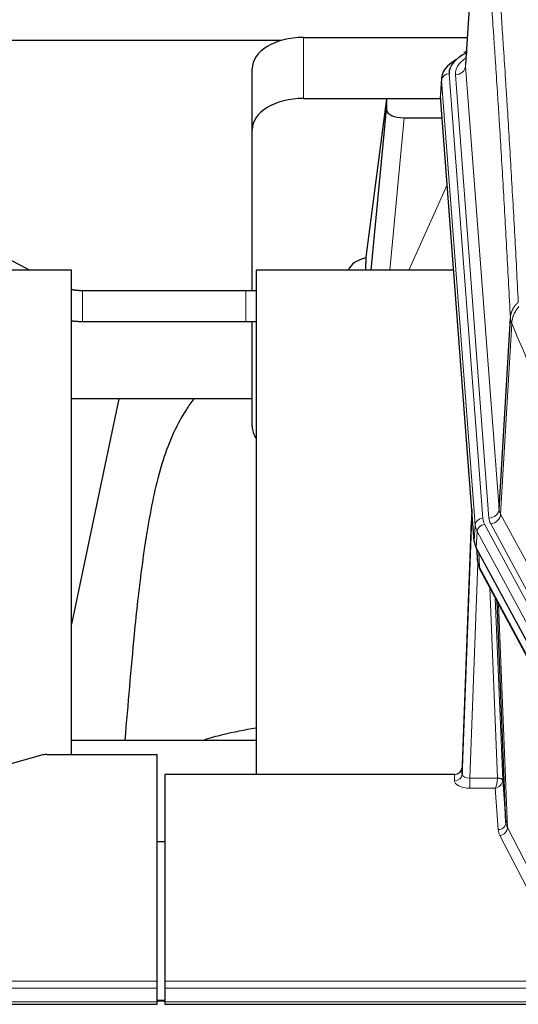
# Model space of a CAD drawing. Header units: inches. Extents: x 0 to 23760, y -13 to 16800.
# Tile 143 of 256: x 6557 to 6751, y 13731 to 14115. Entities that reach past the tile are written whole.
import ezdxf

# ---------------------------------------------------------------- set-up
doc = ezdxf.new("R2010")
doc.units = ezdxf.units.IN
doc.layers.add('1', color=7, linetype='Continuous', true_color=0xffffff)
doc.layers.add('254', color=7, linetype='Continuous', true_color=0xffffff)
doc.styles.add('latin_extended', font='simplex.shx')
doc.dimstyles.get("Standard").update_dxf_attribs({"dimtxt": 0.18, "dimasz": 0.18, "dimexe": 0.18, "dimexo": 0.0625, "dimgap": 0.09, "dimtad": 0, "dimtih": 1, "dimtoh": 1, "dimdec": 4, "dimzin": 0, "dimdsep": 46, "dimtxsty": 'Standard', "dimcen": 0.09, "dimadec": 0, "dimazin": 0, "dimtfac": 1, "dimtdec": 4, "dimtofl": 0, "dimtmove": 0, "dimatfit": 3, "dimfxl": 1, "dimtolj": 1, "dimtzin": 0, "dimarcsym": 0})

# ---------------------------------------------------------------- blocks, each defined once
blk = doc.blocks.new('_U5')
at = {"layer": '254', "color": 3, "linetype": 'Continuous', "lineweight": 13, "transparency": 16777216}
for p, q in [((8914, 13844.79), (8914, 9822.41)), ((1028.02, 13489.8), (1028.02, 9822.41)), ((1168.02, 9862.41), (8774, 9862.41))]:
    blk.add_line(p, q, dxfattribs=at)
at = {"layer": '254', "color": 3, "transparency": 16777216}
for points in [[(1168.02, 9885.74), (1168.02, 9839.07), (1028.02, 9862.41)], [(8774, 9839.07), (8774, 9885.74), (8914, 9862.41)]]:
    blk.add_solid(points, dxfattribs=at)
at = {"layer": 'Defpoints', "color": 0, "transparency": 16777216}
for p in [(8914, 13884.79), (1028.02, 13529.8), (8914, 9862.41)]:
    blk.add_point(p, dxfattribs=at)
at = {"layer": '254', "color": 2, "lineweight": 13, "transparency": 16777216, "insert": (4727.68, 10072.41), "char_height": 140, "attachment_point": 1, "style": 'latin_extended'}
blk.add_mtext('\\A1;7886', dxfattribs=at)

msp = doc.modelspace()

# ---------------------------------------------------------------- linework, layer by layer
at = {"layer": '1', "color": 2, "linetype": 'Continuous', "lineweight": 25}
for p, q in [((6735.617, 14185.9), (6730.233, 14097.061)), ((6658.375, 14106.455), (6491.134, 14106.455)), ((6667.055, 14107.66), (6730.877, 14107.66)), ((6730.545, 14102.204), (6729.601, 14101.768)), ((6647.055, 14071.684), (6647.055, 14095.486)), ((6720.854, 14091.71), (6720.473, 14085.428)), ((6667.055, 14083.858), (6720.541, 14083.858)), ((6699.365, 14083.768), (6691.317, 14021.983)), ((6720.548, 14083.768), (6699.365, 14083.768)), ((6699.365, 14083.768), (6699.365, 14079.537)), ((6733.597, 13911.191), (6720.479, 14084.645)), ((6693.454, 14016.881), (6699.365, 14079.537)), ((6706.338, 14076.317), (6721.109, 14076.317)), ((6647.055, 14008.894), (6647.055, 14071.684)), ((6560.352, 14016.883), (6498.849, 14049.332)), ((6691.316, 14021.976), (6691.317, 14021.983)), ((6691.316, 14021.976), (6691.316, 14019.791)), ((6576.661, 14016.88), (6496.393, 14016.88)), ((6576.661, 13828.079), (6576.661, 14016.88)), ((6725.605, 14016.88), (6648.661, 14016.88)), ((6648.661, 14016.88), (6648.661, 13820.313)), ((6644.604, 14008.897), (6580.978, 14008.897)), ((6580.978, 13996.897), (6644.604, 13996.897)), ((6647.055, 13956.03), (6647.055, 13996.895)), ((6743.304, 13923.713), (6747.68, 13998.389)), ((6647.029, 13966.802), (6576.622, 13966.802)), ((6595.184, 13966.799), (6576.661, 13878.905)), ((6732.66, 13923.572), (6728.903, 13822.934)), ((6728.892, 13820.397), (6732.58, 13919.179)), ((6756.636, 13867.399), (6734.381, 13908.614)), ((6734.509, 13908.377), (6734.872, 13903.575)), ((6734.866, 13903.688), (6734.695, 13908.032)), ((6734.866, 13903.688), (6734.872, 13903.575)), ((6736.01, 13899.779), (6757.757, 13859.504)), ((6745.917, 13801.568), (6742.489, 13887.779)), ((6576.664, 13833.652), (6648.661, 13833.652)), ((6565.545, 13827.884), (6549.38, 13823.353)), ((6567.044, 13828.079), (6610.001, 13828.079)), ((6610.001, 13739.677), (6610.001, 13828.079)), ((6613.001, 13820.312), (6613.001, 13739.677)), ((6725.904, 13820.312), (6613.001, 13820.312)), ((6728.903, 13822.934), (6728.892, 13820.397)), ((6744.688, 13818.186), (6745.917, 13801.568)), ((6610.001, 13794.114), (6613.001, 13794.114)), ((6610.001, 13736.943), (6610.001, 13739.677)), ((6613.001, 13739.677), (6613.001, 13736.943)), ((6610.001, 13731.695), (6610.001, 13736.943)), ((6613.001, 13736.943), (6613.001, 13731.695)), ((6612.986, 13732.186), (6609.939, 13732.186)), ((6053.001, 13730.68), (6610.001, 13730.68)), ((6610.001, 13730.68), (6610.001, 13731.695)), ((6613.001, 13731.695), (6613.001, 13730.68)), ((6613.001, 13730.68), (7170.001, 13730.68))]:
    msp.add_line(p, q, dxfattribs=at)
at = {"layer": '1', "color": 110, "linetype": 'Continuous', "lineweight": 13}
for p, q in [((6735.485, 14183.075), (6730.237, 14096.486)), ((6667.055, 14083.858), (6667.055, 14107.66)), ((6730.237, 14096.486), (6743.304, 13923.713)), ((6723.854, 14093.494), (6736.964, 13920.134)), ((6726.245, 14093.059), (6739.312, 13920.286)), ((6720.86, 14090.924), (6720.479, 14084.645)), ((6733.97, 13917.564), (6720.86, 14090.924)), ((6706.338, 14076.317), (6700.731, 14016.881)), ((6708.143, 14016.881), (6723.084, 14050.196)), ((6580.978, 14008.897), (6580.978, 14002.897)), ((6644.604, 14008.897), (6644.604, 14002.897)), ((6580.978, 14002.897), (6580.978, 13996.897)), ((6644.604, 14002.897), (6644.604, 13996.897)), ((6748.237, 13996.055), (6743.885, 13921.803)), ((6743.885, 13921.803), (6765.237, 13882.26)), ((6733.597, 13911.191), (6733.97, 13917.564)), ((6737.662, 13917.843), (6759.836, 13876.777)), ((6761.361, 13878.452), (6740.009, 13917.995)), ((6734.755, 13914.986), (6734.381, 13908.614)), ((6756.929, 13873.921), (6734.755, 13914.986)), ((6734.512, 13908.372), (6734.866, 13903.688)), ((6735.433, 13906.667), (6735.651, 13901.109)), ((6735.016, 13902.717), (6731.885, 13818.865)), ((6735.651, 13901.109), (6757.398, 13860.834)), ((6742.691, 13818.952), (6739.668, 13893.004)), ((6741.795, 13889.064), (6744.688, 13818.186)), ((6743.035, 13886.769), (6746.502, 13799.558)), ((6725.894, 13817.864), (6725.904, 13820.312)), ((6731.885, 13818.865), (6731.885, 13814.95)), ((6731.885, 13818.865), (6742.69, 13818.865)), ((6731.885, 13814.95), (6741.727, 13814.95)), ((6742.92, 13798.801), (6741.727, 13814.95)), ((6746.502, 13799.558), (6767.987, 13757.943)), ((6765.079, 13754.88), (6743.594, 13796.495)), ((6053.001, 13739.677), (6610.001, 13739.677)), ((6613.001, 13739.677), (7170.001, 13739.677)), ((6053.001, 13736.943), (6610.001, 13736.943)), ((6613.001, 13736.943), (7170.001, 13736.943)), ((6609.939, 13731.96), (6612.986, 13731.96)), ((6053.001, 13731.695), (6610.001, 13731.695)), ((6613.001, 13731.695), (7170.001, 13731.695))]:
    msp.add_line(p, q, dxfattribs=at)
at = {"layer": '1', "color": 2, "linetype": 'Continuous', "lineweight": 25}
for centre, major_axis, ratio, start_param, end_param in [((6667.055, 14095.486), (-20, 0), 0.608706, 4.712389, 6.2831853), ((6747.873, 14093.868), (-24.034, 0.016), 0.461198, 5.4992389, 6.318352), ((6730.859, 14099.044), (1.258, -2.724), 0.6272114, 2.6666598, 3.1415983), ((6747.873, 14091.207), (-27.03, 0.194), 0.4633579, 5.618257, 6.3212481), ((6667.055, 14071.684), (-20, 0), 0.608706, 4.712389, 6.2831853), ((6706.392, 14079.562), (7.027, 0.031), 0.4617281, 3.1395348, 4.7027345), ((6694.195, 14014.802), (-10.208, 0), 0.7029015, 4.9983373, 5.9892938), ((6694.195, 13823.411), (-10.152, 515.131), 0.0020796, 5.0973622, 5.1034663), ((6667.055, 13956.03), (-20, 0), 0.608706, 0, 0.4035719), ((6760.617, 13911.63), (27.037, 0.006), 0.4611335, 3.1763491, 3.3855005), ((6762.661, 13883.899), (-27.174, 22.247), 0.2659526, 0.248294, 0.2802741), ((6761.51, 13913.176), (26.161, 11.46), 0.4493681, 3.0159633, 3.1613144), ((6739.364, 13902), (3.584, 1.776), 0.8816114, 2.7716102, 3.1419462), ((6567.047, 13826.622), (-3, 0.002), 0.4856498, 4.7136997, 5.2369038), ((6725.904, 13823.025), (3, 0.002), 0.9042699, 4.7116987, 6.2488686)]:
    msp.add_ellipse(centre, major_axis=major_axis, ratio=ratio, start_param=start_param, end_param=end_param, dxfattribs=at)
at = {"layer": '1', "color": 110, "linetype": 'Continuous', "lineweight": 13}
for centre, major_axis, ratio, start_param, end_param in [((6750.265, 14093.433), (-24.034, 0.016), 0.461198, 5.6862399, 6.318352), ((6726.245, 14096.607), (3.989, 0.302), 0.8864705, 4.6454478, 6.1638843), ((6723.854, 14090.833), (2.991, 0.226), 0.8864705, 1.5038552, 3.0222916), ((6732.58, 13917.026), (0.214, 6.443), 0.0117452, 0.5090713, 1.2305416), ((6736.964, 13917.473), (2.991, 0.226), 0.8864705, 1.5038552, 3.0222916), ((6760.983, 13920.524), (24.033, 0.005), 0.4611335, 3.1763491, 3.3855005), ((6739.312, 13923.834), (3.989, 0.302), 0.8864705, 4.6454478, 6.1638843), ((6763.33, 13920.676), (24.033, 0.005), 0.4611335, 3.1763491, 3.3855005), ((6740.009, 13921.543), (3.52, 1.9), 0.8606628, 4.2773553, 5.7957917), ((6763.33, 13924.224), (20.038, 0.241), 0.4621297, 3.1708089, 3.3799603), ((6735.579, 13919.088), (2.998, -0.112), 0.4302668, 3.1576572, 3.7226285), ((6760.983, 13917.863), (-27.028, 0.171), 0.4605352, 0.0378207, 0.2469722), ((6737.662, 13915.181), (2.64, 1.425), 0.8606628, 1.1357626, 2.6541991), ((6762.661, 13883.899), (-27.538, 20.422), 0.1820479, 0.3394744, 0.3714545), ((6739.53, 13901.679), (3.52, 1.9), 0.8606628, 2.7414655, 3.1415888), ((6725.894, 13820.488), (-3, 0.013), 0.8746179, 1.5745081, 3.1116779), ((6731.897, 13820.488), (3.004, 0.138), 0.5390598, 3.1127167, 4.683513), ((6731.897, 13817.864), (6.003, 0.008), 0.4854373, 3.1388974, 4.7096937), ((6741.727, 13817.574), (0.506, 2.997), 0.2740591, 3.694004, 5.2037138), ((6741.727, 13817.574), (2.669, 1.608), 0.8008031, 4.262859, 5.7725688), ((6741.691, 13818.92), (-1.001, 0.011), 0.9036684, 3.0924533, 3.1882188), ((6742.69, 13818.004), (1.996, -0.13), 0.4297663, 0.0674602, 1.5988341), ((6742.691, 13818.091), (1.998, 0.082), 0.4302193, 0.0160628, 1.553239), ((6741.691, 13818.059), (2.996, 0.15), 0.8842154, 6.1784611, 6.2742266), ((6742.92, 13801.425), (-2.992, -0.221), 0.8740585, 1.5062672, 3.1117425), ((6765.92, 13801.823), (-20.016, 0.121), 0.4848834, 0.0387668, 0.248091), ((6765.92, 13799.199), (-23.014, 0.002), 0.4845187, 0.0358431, 0.2451673), ((6743.594, 13799.118), (-2.666, -1.376), 0.8484453, 1.1579292, 2.76165)]:
    msp.add_ellipse(centre, major_axis=major_axis, ratio=ratio, start_param=start_param, end_param=end_param, dxfattribs=at)
for points, knots in [([(6761.767, 14014.673), (6761.328, 14023.242), (6760.437, 14040.14), (6759.515, 14056.563), (6758.812, 14068.702), (6758.576, 14072.718), (6758.099, 14080.691), (6757.859, 14084.648), (6757.133, 14096.43), (6756.641, 14104.162), (6756.017, 14113.676), (6755.891, 14115.57), (6755.64, 14119.345), (6755.261, 14124.982), (6754.878, 14130.55), (6754.106, 14141.592), (6753.062, 14156.064), (6751.453, 14177.024), (6750.351, 14190.499), (6749.792, 14197.111)], [0, 0, 0, 0, 0.125, 0.25, 0.25, 0.3125, 0.3125, 0.375, 0.375, 0.5, 0.5, 0.53125, 0.53125, 0.5625, 0.625, 0.625, 0.75, 0.875, 1, 1, 1, 1]), ([(6738.541, 14189.691), (6739.112, 14183), (6740.24, 14169.357), (6741.885, 14148.116), (6742.951, 14133.437), (6743.74, 14122.233), (6744.131, 14116.583), (6744.582, 14109.906), (6744.775, 14107.026), (6744.903, 14105.102), (6744.967, 14104.138), (6745.286, 14099.308), (6745.665, 14093.465), (6746.103, 14086.564), (6746.29, 14083.589), (6746.414, 14081.602), (6746.476, 14080.607), (6747.032, 14071.629), (6748.005, 14055.421), (6749.415, 14030.369), (6750.324, 14013.173), (6750.77, 14004.451)], [0, 0, 0, 0, 0.125, 0.25, 0.375, 0.375, 0.4375, 0.46875, 0.484375, 0.484375, 0.5, 0.5, 0.5625, 0.59375, 0.609375, 0.609375, 0.625, 0.625, 0.75, 0.875, 1, 1, 1, 1]), ([(6747.68, 13998.389), (6747.236, 14007.083), (6746.33, 14024.225), (6744.923, 14049.199), (6743.953, 14065.357), (6743.398, 14074.308), (6743.336, 14075.3), (6743.213, 14077.281), (6743.027, 14080.247), (6742.59, 14087.127), (6742.211, 14092.952), (6741.893, 14097.768), (6741.83, 14098.729), (6741.702, 14100.647), (6741.51, 14103.518), (6741.06, 14110.176), (6740.67, 14115.81), (6739.884, 14126.98), (6738.82, 14141.617), (6737.179, 14162.798), (6736.055, 14176.402), (6735.485, 14183.075)], [0, 0, 0, 0, 0.125, 0.25, 0.375, 0.375, 0.390625, 0.390625, 0.40625, 0.4375, 0.5, 0.5, 0.515625, 0.515625, 0.53125, 0.5625, 0.625, 0.625, 0.75, 0.875, 1, 1, 1, 1]), ([(6747.68, 13998.389), (6747.681, 13998.404), (6747.683, 13998.434), (6747.686, 13998.479), (6747.689, 13998.524), (6747.693, 13998.568), (6747.697, 13998.613), (6747.701, 13998.658), (6747.705, 13998.703), (6747.71, 13998.747), (6747.715, 13998.792), (6747.72, 13998.837), (6747.725, 13998.882), (6747.731, 13998.926), (6747.737, 13998.971), (6747.743, 13999.016), (6747.749, 13999.06), (6747.756, 13999.105), (6747.762, 13999.149), (6747.77, 13999.194), (6747.777, 13999.238), (6747.785, 13999.283), (6747.792, 13999.327), (6747.801, 13999.372), (6747.809, 13999.416), (6747.818, 13999.46), (6747.826, 13999.505), (6747.836, 13999.549), (6747.845, 13999.593), (6747.855, 13999.637), (6747.864, 13999.681), (6747.875, 13999.725), (6747.885, 13999.769), (6747.896, 13999.814), (6747.906, 13999.857), (6747.918, 13999.901), (6747.929, 13999.945), (6747.941, 13999.989), (6747.952, 14000.033), (6747.965, 14000.077), (6747.977, 14000.12), (6747.989, 14000.164), (6748.002, 14000.208), (6748.015, 14000.251), (6748.029, 14000.295), (6748.042, 14000.338), (6748.056, 14000.381), (6748.07, 14000.425), (6748.085, 14000.468), (6748.099, 14000.511), (6748.114, 14000.554), (6748.129, 14000.597), (6748.144, 14000.64), (6748.16, 14000.683), (6748.176, 14000.726), (6748.192, 14000.769), (6748.208, 14000.812), (6748.225, 14000.854), (6748.241, 14000.897), (6748.258, 14000.94), (6748.276, 14000.982), (6748.293, 14001.024), (6748.311, 14001.067), (6748.329, 14001.109), (6748.347, 14001.151), (6748.365, 14001.193), (6748.384, 14001.235), (6748.403, 14001.277), (6748.422, 14001.319), (6748.441, 14001.361), (6748.461, 14001.403), (6748.481, 14001.444), (6748.501, 14001.486), (6748.521, 14001.527), (6748.542, 14001.569), (6748.563, 14001.61), (6748.59, 14001.663), (6748.623, 14001.728), (6748.664, 14001.805), (6748.706, 14001.882), (6748.748, 14001.958), (6748.792, 14002.034), (6748.836, 14002.109), (6748.88, 14002.184), (6748.926, 14002.259), (6748.972, 14002.334), (6749.019, 14002.408), (6749.067, 14002.482), (6749.116, 14002.556), (6749.165, 14002.629), (6749.216, 14002.702), (6749.267, 14002.774), (6749.318, 14002.846), (6749.371, 14002.918), (6749.424, 14002.989), (6749.478, 14003.06), (6749.532, 14003.131), (6749.588, 14003.201), (6749.644, 14003.271), (6749.701, 14003.34), (6749.758, 14003.409), (6749.816, 14003.478), (6749.875, 14003.546), (6749.935, 14003.613), (6749.995, 14003.681), (6750.056, 14003.747), (6750.118, 14003.814), (6750.18, 14003.88), (6750.243, 14003.945), (6750.306, 14004.01), (6750.371, 14004.074), (6750.436, 14004.138), (6750.501, 14004.202), (6750.567, 14004.265), (6750.634, 14004.327), (6750.702, 14004.389), (6750.747, 14004.43), (6750.77, 14004.451)], [0, 0, 0, 0, 0.0066687, 0.0133374, 0.0200061, 0.0266746, 0.0333432, 0.0400116, 0.0466801, 0.0533484, 0.0600168, 0.066685, 0.0733532, 0.0800214, 0.0866895, 0.0933575, 0.1000255, 0.1066935, 0.1133614, 0.1200292, 0.126697, 0.1333647, 0.1400324, 0.1467001, 0.1533676, 0.1600352, 0.1667026, 0.1733701, 0.1800374, 0.1867047, 0.193372, 0.2000392, 0.2067064, 0.2133735, 0.2200405, 0.2267075, 0.2333745, 0.2400414, 0.2467082, 0.253375, 0.2600418, 0.2667085, 0.2733751, 0.2800417, 0.2867082, 0.2933747, 0.3000412, 0.3067075, 0.3133739, 0.3200401, 0.3267064, 0.3333725, 0.3400387, 0.3467047, 0.3533708, 0.3600367, 0.3667026, 0.3733685, 0.3800343, 0.3867001, 0.3933658, 0.4000315, 0.4066971, 0.4133626, 0.4200281, 0.4266936, 0.433359, 0.4400243, 0.4466896, 0.4533549, 0.4600201, 0.4666852, 0.4733503, 0.4800154, 0.4866804, 0.4933453, 0.5000102, 0.5125098, 0.5250093, 0.5375088, 0.5500082, 0.5625077, 0.5750071, 0.5875066, 0.600006, 0.6125054, 0.6250049, 0.6375043, 0.6500037, 0.6625032, 0.6750026, 0.6875021, 0.7000016, 0.7125011, 0.7250006, 0.7375001, 0.7499997, 0.7624993, 0.7749989, 0.7874985, 0.7999982, 0.812498, 0.8249977, 0.8374975, 0.8499974, 0.8624973, 0.8749972, 0.8874972, 0.8999973, 0.9124974, 0.9249976, 0.9374978, 0.9499981, 0.9624985, 0.9749989, 0.9874994, 1, 1, 1, 1]), ([(6748.237, 13996.055), (6748.258, 13996.639), (6748.336, 13997.226), (6748.599, 13998.393), (6748.785, 13998.972), (6749.256, 14000.103), (6749.542, 14000.656), (6750.2, 14001.72), (6750.573, 14002.231), (6750.982, 14002.714)], [0, 0, 0, 0, 0.25, 0.25, 0.5, 0.5, 0.75, 0.75, 1, 1, 1, 1]), ([(6748.237, 13996.055), (6748.232, 13996.068), (6748.221, 13996.093), (6748.206, 13996.131), (6748.191, 13996.17), (6748.176, 13996.21), (6748.161, 13996.25), (6748.145, 13996.29), (6748.13, 13996.332), (6748.114, 13996.373), (6748.099, 13996.416), (6748.084, 13996.459), (6748.068, 13996.503), (6748.053, 13996.547), (6748.038, 13996.592), (6748.022, 13996.638), (6748.007, 13996.684), (6747.992, 13996.731), (6747.977, 13996.778), (6747.963, 13996.826), (6747.948, 13996.875), (6747.934, 13996.925), (6747.919, 13996.975), (6747.905, 13997.025), (6747.891, 13997.076), (6747.878, 13997.128), (6747.865, 13997.181), (6747.844, 13997.265), (6747.818, 13997.377), (6747.789, 13997.514), (6747.766, 13997.641), (6747.746, 13997.759), (6747.731, 13997.866), (6747.718, 13997.963), (6747.708, 13998.05), (6747.7, 13998.127), (6747.694, 13998.194), (6747.689, 13998.251), (6747.686, 13998.298), (6747.683, 13998.335), (6747.682, 13998.362), (6747.681, 13998.379), (6747.68, 13998.387), (6747.68, 13998.389)], [0, 0, 0, 0, 0.0155037, 0.0313049, 0.0474035, 0.0637997, 0.0804935, 0.097485, 0.1147743, 0.1323613, 0.1502462, 0.1684289, 0.1869096, 0.2056883, 0.224765, 0.2441397, 0.2638126, 0.2837835, 0.3040527, 0.32462, 0.3454856, 0.3666494, 0.3881116, 0.409872, 0.4319308, 0.454288, 0.4769435, 0.4998975, 0.5635611, 0.6228928, 0.6778927, 0.7285606, 0.7748966, 0.8169007, 0.8545729, 0.8879131, 0.9169214, 0.9415977, 0.9619421, 0.9779545, 0.989635, 0.9969835, 1, 1, 1, 1]), ([(6764.279, 13957.911), (6762.948, 13961.152), (6761.616, 13964.377), (6758.948, 13970.797), (6757.613, 13973.991), (6753.602, 13983.528), (6750.922, 13989.823), (6748.237, 13996.055)], [0, 0, 0, 0, 0.25, 0.25, 0.5, 0.5, 1, 1, 1, 1])]:
    msp.add_open_spline(points, degree=3, knots=knots, dxfattribs=at)
at = {"layer": '1', "color": 2, "linetype": 'Continuous', "lineweight": 25}
for points in [[(6580.978, 14008.897), (6578.736, 14008.89), (6576.635, 14009.298)], [(6648.702, 14008.894), (6646.7, 14008.897), (6644.604, 14008.897)], [(6576.625, 13997.192), (6578.763, 13996.917), (6580.978, 13996.897)], [(6644.604, 13996.897), (6646.7, 13996.897), (6648.702, 13996.894)], [(6735.78, 13900.224), (6735.89, 13900.002), (6736.01, 13899.779)]]:
    msp.add_open_spline(points, degree=2, dxfattribs=at)
for points, knots in [([(6624.354, 13966.744), (6623.281, 13965.307), (6620.082, 13960.689), (6616.186, 13953.345), (6611.115, 13940.322), (6607.318, 13923.471), (6603.764, 13900.062), (6601.276, 13877.752), (6599.307, 13855.078), (6598.03, 13840.824), (6597.467, 13833.716)], [0, 0, 0, 0, 0.0311815, 0.102256, 0.2036886, 0.4272981, 0.5831533, 0.7568126, 0.8818694, 1, 1, 1, 1]), ([(6628.584, 13833.88), (6630.877, 13834.609), (6637.34, 13836.434), (6644.17, 13837.767), (6648.523, 13838.418)], [0, 0, 0, 0, 0.3660944, 1, 1, 1, 1])]:
    msp.add_open_spline(points, degree=3, knots=knots, dxfattribs=at)

# ---------------------------------------------------------------- dimensions: what is measured, and where the dimension line sits
at = {"layer": '254', "color": 2, "linetype": 'Continuous', "lineweight": 13}
dim = msp.add_linear_dim(base=(8914.001, 9862.408), p1=(1028.021, 13529.802), p2=(8914.001, 13884.794), dimstyle='Standard', override={"dimscale": 40, "dimtxt": 3.5, "dimasz": 3.5, "dimexe": 1, "dimexo": 1, "dimgap": 1.75, "dimtad": 1, "dimtih": 1, "dimtoh": 0, "dimdec": 0, "dimlfac": 1, "dimzin": 8, "dimdsep": 46, "dimlunit": 2, "dimtxsty": 'latin_extended', "dimsah": 1, "dimse1": 0, "dimse2": 0, "dimsd1": 0, "dimsd2": 0, "dimclrd": 3, "dimclre": 3, "dimclrt": 2, "dimtol": 0, "dimtm": -0.1, "dimtfac": 0.714286, "dimtdec": 3, "dimtofl": 1, "dimtmove": 0, "dimtzin": 8, "dimlwd": 13, "dimlwe": 13}, dxfattribs=at)
dim.commit()
dim.dimension.update_dxf_attribs({"geometry": '_U5', "text_midpoint": (4971.011, 9862.408), "dimtype": 160})

doc.saveas('drawing.dxf')
